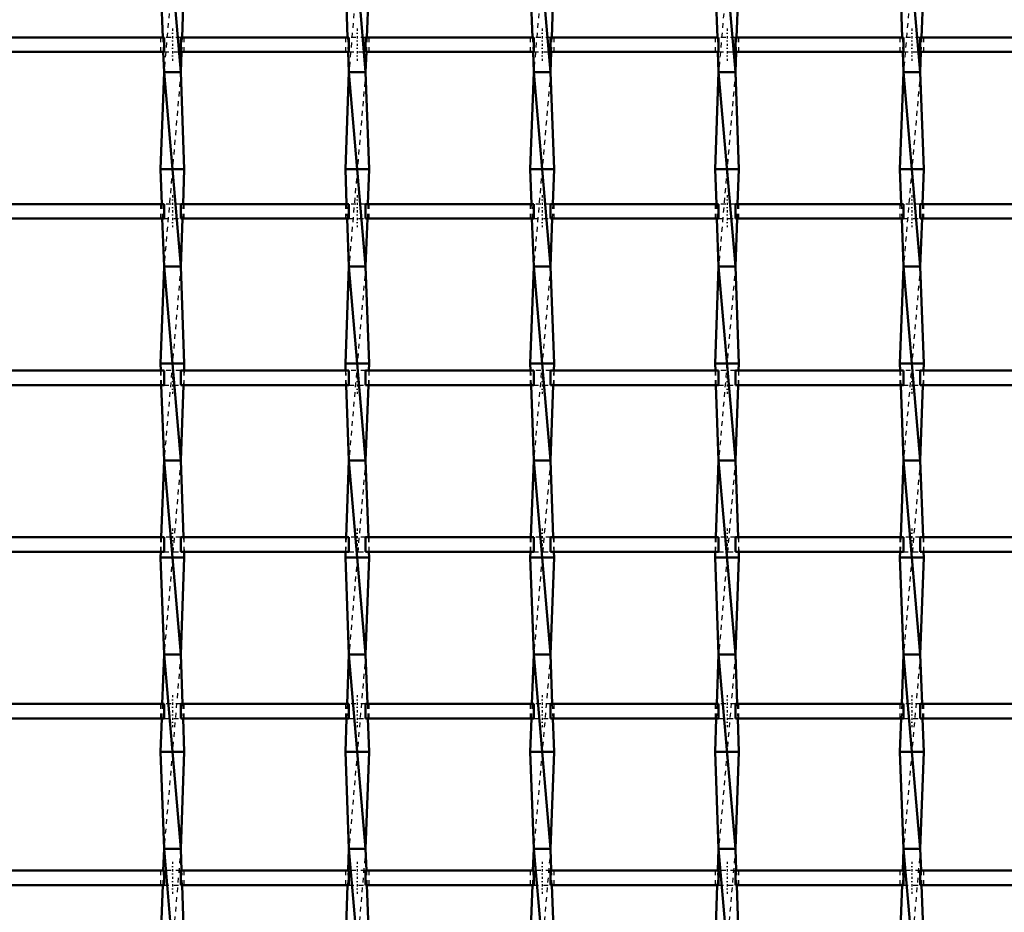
# Model space of a CAD drawing. Header units: millimetres. Extents: x -1015 to 657, y -500 to 954.
# Tile 5 of 30: x -393 to -191, y -316 to -132. Entities that reach past the tile are written whole.
import ezdxf

# ---------------------------------------------------------------- set-up
doc = ezdxf.new("R2010")
doc.units = ezdxf.units.MM
doc.linetypes.add('Center', pattern=[1.5, 0.45, -0.5, 0.05, -0.5])
doc.linetypes.add('Dashed', pattern=[2, 1, -1])
for name, color, linetype, lineweight in [('AM_0', 7, 'Continuous', 50), ('AM_7', 7, 'Center', 25), ('AM_9', 6, 'Dashed', 25)]:
    doc.layers.add(name, color=color, linetype=linetype, lineweight=lineweight)

# ---------------------------------------------------------------- blocks, each defined once
blk = doc.blocks.new('9_wkkyxtz0aknolaej1v4nno9xn________0_in_LSSP33034383111200100035010_4')
at = {"layer": 'AM_0'}
for p, q in [((-363.68, -103), (-360.22, -143)), ((-364.4, -123), (-363.94, -135.82)), ((-359.5, -123), (-359.96, -135.82)), ((-363.83, -138.82), (-363.68, -143)), ((-360.07, -138.82), (-360.22, -143)), ((-363.68, -143), (-364.4, -163)), ((-363.68, -143), (-360.22, -183)), ((-360.22, -143), (-363.68, -143)), ((-360.22, -143), (-359.5, -163)), ((-359.5, -163), (-364.4, -163)), ((-364.4, -163), (-364.14, -170.15)), ((-359.5, -163), (-359.76, -170.15)), ((-364.04, -173.15), (-363.68, -183)), ((-359.86, -173.15), (-360.22, -183)), ((-363.68, -183), (-364.4, -203)), ((-360.22, -183), (-363.68, -183)), ((-363.68, -183), (-360.22, -223)), ((-360.22, -183), (-359.5, -203)), ((-359.5, -203), (-364.4, -203)), ((-364.4, -203), (-364.35, -204.48)), ((-359.5, -203), (-359.55, -204.48)), ((-364.24, -207.48), (-363.68, -223)), ((-359.66, -207.48), (-360.22, -223)), ((-363.68, -223), (-364.25, -238.81)), ((-363.68, -223), (-360.22, -263)), ((-360.22, -223), (-363.68, -223)), ((-360.22, -223), (-359.65, -238.81)), ((-364.36, -241.81), (-364.4, -243)), ((-364.4, -243), (-363.68, -263)), ((-359.5, -243), (-364.4, -243)), ((-359.5, -243), (-360.22, -263)), ((-359.54, -241.81), (-359.5, -243)), ((-363.68, -263), (-364.05, -273.14)), ((-360.22, -263), (-363.68, -263)), ((-363.68, -263), (-360.22, -303)), ((-360.22, -263), (-359.85, -273.14)), ((-364.15, -276.14), (-364.4, -283)), ((-359.75, -276.14), (-359.5, -283)), ((-359.5, -283), (-364.4, -283)), ((-364.4, -283), (-363.68, -303)), ((-359.5, -283), (-360.22, -303)), ((-363.68, -303), (-363.84, -307.47)), ((-360.22, -303), (-363.68, -303)), ((-363.68, -303), (-360.22, -343)), ((-360.22, -303), (-360.06, -307.47)), ((-363.95, -310.47), (-364.4, -323)), ((-359.95, -310.47), (-359.5, -323))]:
    blk.add_line(p, q, dxfattribs=at)
at = {"layer": 'AM_9'}
for p, q in [((-360.22, -103), (-363.68, -143)), ((-363.94, -135.82), (-363.83, -138.82)), ((-359.96, -135.82), (-360.07, -138.82)), ((-360.22, -143), (-363.68, -183)), ((-364.14, -170.15), (-364.04, -173.15)), ((-359.76, -170.15), (-359.86, -173.15)), ((-360.22, -183), (-363.68, -223)), ((-364.35, -204.48), (-364.24, -207.48)), ((-359.55, -204.48), (-359.66, -207.48)), ((-360.22, -223), (-363.68, -263)), ((-364.25, -238.81), (-364.36, -241.81)), ((-359.65, -238.81), (-359.54, -241.81)), ((-360.22, -263), (-363.68, -303)), ((-364.05, -273.14), (-364.15, -276.14)), ((-359.85, -273.14), (-359.75, -276.14)), ((-360.22, -303), (-363.68, -343)), ((-363.84, -307.47), (-363.95, -310.47)), ((-360.06, -307.47), (-359.95, -310.47))]:
    blk.add_line(p, q, dxfattribs=at)
blk = doc.blocks.new('10_uyhg0ll14dchprovc663uyvkn________0_in_LSSP33034383111200100035010_4')
at = {"layer": 'AM_0'}
for p, q in [((-325.58, -103), (-322.12, -143)), ((-326.3, -123), (-325.84, -135.82)), ((-321.4, -123), (-321.86, -135.82)), ((-325.73, -138.82), (-325.58, -143)), ((-321.97, -138.82), (-322.12, -143)), ((-325.58, -143), (-326.3, -163)), ((-325.58, -143), (-322.12, -183)), ((-322.12, -143), (-325.58, -143)), ((-322.12, -143), (-321.4, -163)), ((-321.4, -163), (-326.3, -163)), ((-326.3, -163), (-326.04, -170.15)), ((-321.4, -163), (-321.66, -170.15)), ((-325.94, -173.15), (-325.58, -183)), ((-321.76, -173.15), (-322.12, -183)), ((-325.58, -183), (-326.3, -203)), ((-325.58, -183), (-322.12, -223)), ((-322.12, -183), (-325.58, -183)), ((-322.12, -183), (-321.4, -203)), ((-326.3, -203), (-326.25, -204.48)), ((-321.4, -203), (-326.3, -203)), ((-321.4, -203), (-321.45, -204.48)), ((-326.14, -207.48), (-325.58, -223)), ((-321.56, -207.48), (-322.12, -223)), ((-325.58, -223), (-326.15, -238.81)), ((-325.58, -223), (-322.12, -263)), ((-322.12, -223), (-325.58, -223)), ((-322.12, -223), (-321.55, -238.81)), ((-326.26, -241.81), (-326.3, -243)), ((-326.3, -243), (-325.58, -263)), ((-321.4, -243), (-326.3, -243)), ((-321.4, -243), (-322.12, -263)), ((-321.44, -241.81), (-321.4, -243)), ((-325.58, -263), (-325.95, -273.14)), ((-322.12, -263), (-325.58, -263)), ((-325.58, -263), (-322.12, -303)), ((-322.12, -263), (-321.75, -273.14)), ((-326.05, -276.14), (-326.3, -283)), ((-321.65, -276.14), (-321.4, -283)), ((-326.3, -283), (-325.58, -303)), ((-321.4, -283), (-326.3, -283)), ((-321.4, -283), (-322.12, -303)), ((-325.58, -303), (-325.74, -307.47)), ((-322.12, -303), (-325.58, -303)), ((-325.58, -303), (-322.12, -343)), ((-322.12, -303), (-321.96, -307.47)), ((-325.85, -310.47), (-326.3, -323)), ((-321.85, -310.47), (-321.4, -323))]:
    blk.add_line(p, q, dxfattribs=at)
at = {"layer": 'AM_9'}
for p, q in [((-322.12, -103), (-325.58, -143)), ((-325.84, -135.82), (-325.73, -138.82)), ((-321.86, -135.82), (-321.97, -138.82)), ((-322.12, -143), (-325.58, -183)), ((-326.04, -170.15), (-325.94, -173.15)), ((-321.66, -170.15), (-321.76, -173.15)), ((-322.12, -183), (-325.58, -223)), ((-326.25, -204.48), (-326.14, -207.48)), ((-321.45, -204.48), (-321.56, -207.48)), ((-322.12, -223), (-325.58, -263)), ((-326.15, -238.81), (-326.26, -241.81)), ((-321.55, -238.81), (-321.44, -241.81)), ((-322.12, -263), (-325.58, -303)), ((-325.95, -273.14), (-326.05, -276.14)), ((-321.75, -273.14), (-321.65, -276.14)), ((-322.12, -303), (-325.58, -343)), ((-325.74, -307.47), (-325.85, -310.47)), ((-321.96, -307.47), (-321.85, -310.47))]:
    blk.add_line(p, q, dxfattribs=at)
blk = doc.blocks.new('11_u88e0arg9agjx3chzzcm8033l________0_in_LSSP33034383111200100035010_4')
at = {"layer": 'AM_0'}
for p, q in [((-287.48, -103), (-284.02, -143)), ((-288.2, -123), (-287.74, -135.82)), ((-283.3, -123), (-283.76, -135.82)), ((-287.63, -138.82), (-287.48, -143)), ((-283.87, -138.82), (-284.02, -143)), ((-287.48, -143), (-288.2, -163)), ((-287.48, -143), (-284.02, -183)), ((-284.02, -143), (-287.48, -143)), ((-284.02, -143), (-283.3, -163)), ((-283.3, -163), (-288.2, -163)), ((-288.2, -163), (-287.94, -170.15)), ((-283.3, -163), (-283.56, -170.15)), ((-287.84, -173.15), (-287.48, -183)), ((-283.66, -173.15), (-284.02, -183)), ((-287.48, -183), (-288.2, -203)), ((-287.48, -183), (-284.02, -223)), ((-284.02, -183), (-287.48, -183)), ((-284.02, -183), (-283.3, -203)), ((-288.2, -203), (-288.15, -204.48)), ((-283.3, -203), (-288.2, -203)), ((-283.3, -203), (-283.35, -204.48)), ((-288.04, -207.48), (-287.48, -223)), ((-283.46, -207.48), (-284.02, -223)), ((-287.48, -223), (-288.05, -238.81)), ((-287.48, -223), (-284.02, -263)), ((-284.02, -223), (-287.48, -223)), ((-284.02, -223), (-283.45, -238.81)), ((-288.16, -241.81), (-288.2, -243)), ((-283.3, -243), (-288.2, -243)), ((-288.2, -243), (-287.48, -263)), ((-283.3, -243), (-284.02, -263)), ((-283.34, -241.81), (-283.3, -243)), ((-287.48, -263), (-287.85, -273.14)), ((-287.48, -263), (-284.02, -303)), ((-284.02, -263), (-287.48, -263)), ((-284.02, -263), (-283.65, -273.14)), ((-287.95, -276.14), (-288.2, -283)), ((-283.55, -276.14), (-283.3, -283)), ((-283.3, -283), (-288.2, -283)), ((-288.2, -283), (-287.48, -303)), ((-283.3, -283), (-284.02, -303)), ((-287.48, -303), (-287.64, -307.47)), ((-284.02, -303), (-287.48, -303)), ((-287.48, -303), (-284.02, -343)), ((-284.02, -303), (-283.86, -307.47)), ((-287.75, -310.47), (-288.2, -323)), ((-283.75, -310.47), (-283.3, -323))]:
    blk.add_line(p, q, dxfattribs=at)
at = {"layer": 'AM_9'}
for p, q in [((-284.02, -103), (-287.48, -143)), ((-287.74, -135.82), (-287.63, -138.82)), ((-283.76, -135.82), (-283.87, -138.82)), ((-284.02, -143), (-287.48, -183)), ((-287.94, -170.15), (-287.84, -173.15)), ((-283.56, -170.15), (-283.66, -173.15)), ((-284.02, -183), (-287.48, -223)), ((-288.15, -204.48), (-288.04, -207.48)), ((-283.35, -204.48), (-283.46, -207.48)), ((-284.02, -223), (-287.48, -263)), ((-288.05, -238.81), (-288.16, -241.81)), ((-283.45, -238.81), (-283.34, -241.81)), ((-284.02, -263), (-287.48, -303)), ((-287.85, -273.14), (-287.95, -276.14)), ((-283.65, -273.14), (-283.55, -276.14)), ((-284.02, -303), (-287.48, -343)), ((-287.64, -307.47), (-287.75, -310.47)), ((-283.86, -307.47), (-283.75, -310.47))]:
    blk.add_line(p, q, dxfattribs=at)
blk = doc.blocks.new('12_s56yw97wbdbbcj7xk2f6a818k________0_in_LSSP33034383111200100035010_4')
at = {"layer": 'AM_0'}
for p, q in [((-249.38, -103), (-245.92, -143)), ((-250.1, -123), (-249.64, -135.82)), ((-245.2, -123), (-245.66, -135.82)), ((-249.53, -138.82), (-249.38, -143)), ((-245.77, -138.82), (-245.92, -143)), ((-249.38, -143), (-250.1, -163)), ((-249.38, -143), (-245.92, -183)), ((-245.92, -143), (-249.38, -143)), ((-245.92, -143), (-245.2, -163)), ((-245.2, -163), (-250.1, -163)), ((-250.1, -163), (-249.84, -170.15)), ((-245.2, -163), (-245.46, -170.15)), ((-249.74, -173.15), (-249.38, -183)), ((-245.56, -173.15), (-245.92, -183)), ((-249.38, -183), (-250.1, -203)), ((-245.92, -183), (-249.38, -183)), ((-249.38, -183), (-245.92, -223)), ((-245.92, -183), (-245.2, -203)), ((-245.2, -203), (-250.1, -203)), ((-250.1, -203), (-250.05, -204.48)), ((-245.2, -203), (-245.25, -204.48)), ((-249.94, -207.48), (-249.38, -223)), ((-245.36, -207.48), (-245.92, -223)), ((-249.38, -223), (-249.95, -238.81)), ((-249.38, -223), (-245.92, -263)), ((-245.92, -223), (-249.38, -223)), ((-245.92, -223), (-245.35, -238.81)), ((-250.06, -241.81), (-250.1, -243)), ((-245.2, -243), (-250.1, -243)), ((-250.1, -243), (-249.38, -263)), ((-245.2, -243), (-245.92, -263)), ((-245.24, -241.81), (-245.2, -243)), ((-249.38, -263), (-249.75, -273.14)), ((-245.92, -263), (-249.38, -263)), ((-249.38, -263), (-245.92, -303)), ((-245.92, -263), (-245.55, -273.14)), ((-249.85, -276.14), (-250.1, -283)), ((-245.45, -276.14), (-245.2, -283)), ((-245.2, -283), (-250.1, -283)), ((-250.1, -283), (-249.38, -303)), ((-245.2, -283), (-245.92, -303)), ((-249.38, -303), (-249.54, -307.47)), ((-249.38, -303), (-245.92, -343)), ((-245.92, -303), (-249.38, -303)), ((-245.92, -303), (-245.76, -307.47)), ((-249.65, -310.47), (-250.1, -323)), ((-245.65, -310.47), (-245.2, -323))]:
    blk.add_line(p, q, dxfattribs=at)
at = {"layer": 'AM_9'}
for p, q in [((-245.92, -103), (-249.38, -143)), ((-249.64, -135.82), (-249.53, -138.82)), ((-245.66, -135.82), (-245.77, -138.82)), ((-245.92, -143), (-249.38, -183)), ((-249.84, -170.15), (-249.74, -173.15)), ((-245.46, -170.15), (-245.56, -173.15)), ((-245.92, -183), (-249.38, -223)), ((-250.05, -204.48), (-249.94, -207.48)), ((-245.25, -204.48), (-245.36, -207.48)), ((-245.92, -223), (-249.38, -263)), ((-249.95, -238.81), (-250.06, -241.81)), ((-245.35, -238.81), (-245.24, -241.81)), ((-245.92, -263), (-249.38, -303)), ((-249.75, -273.14), (-249.85, -276.14)), ((-245.55, -273.14), (-245.45, -276.14)), ((-245.92, -303), (-249.38, -343)), ((-249.54, -307.47), (-249.65, -310.47)), ((-245.76, -307.47), (-245.65, -310.47))]:
    blk.add_line(p, q, dxfattribs=at)
blk = doc.blocks.new('13_7llhmvvss2jd7yyhd51ox8yxf________0_in_LSSP33034383111200100035010_4')
at = {"layer": 'AM_0'}
for p, q in [((-211.28, -103), (-207.82, -143)), ((-212, -123), (-211.54, -135.82)), ((-207.1, -123), (-207.56, -135.82)), ((-211.43, -138.82), (-211.28, -143)), ((-207.67, -138.82), (-207.82, -143)), ((-211.28, -143), (-212, -163)), ((-211.28, -143), (-207.82, -183)), ((-207.82, -143), (-211.28, -143)), ((-207.82, -143), (-207.1, -163)), ((-207.1, -163), (-212, -163)), ((-212, -163), (-211.74, -170.15)), ((-207.1, -163), (-207.36, -170.15)), ((-211.64, -173.15), (-211.28, -183)), ((-207.46, -173.15), (-207.82, -183)), ((-211.28, -183), (-212, -203)), ((-211.28, -183), (-207.82, -223)), ((-207.82, -183), (-211.28, -183)), ((-207.82, -183), (-207.1, -203)), ((-212, -203), (-211.95, -204.48)), ((-207.1, -203), (-212, -203)), ((-207.1, -203), (-207.15, -204.48)), ((-211.84, -207.48), (-211.28, -223)), ((-207.26, -207.48), (-207.82, -223)), ((-211.28, -223), (-211.85, -238.81)), ((-211.28, -223), (-207.82, -263)), ((-207.82, -223), (-211.28, -223)), ((-207.82, -223), (-207.25, -238.81)), ((-211.96, -241.81), (-212, -243)), ((-212, -243), (-211.28, -263)), ((-207.1, -243), (-212, -243)), ((-207.1, -243), (-207.82, -263)), ((-207.14, -241.81), (-207.1, -243)), ((-211.28, -263), (-211.65, -273.14)), ((-207.82, -263), (-211.28, -263)), ((-211.28, -263), (-207.82, -303)), ((-207.82, -263), (-207.45, -273.14)), ((-211.75, -276.14), (-212, -283)), ((-207.35, -276.14), (-207.1, -283)), ((-212, -283), (-211.28, -303)), ((-207.1, -283), (-212, -283)), ((-207.1, -283), (-207.82, -303)), ((-211.28, -303), (-211.44, -307.47)), ((-207.82, -303), (-211.28, -303)), ((-211.28, -303), (-207.82, -343)), ((-207.82, -303), (-207.66, -307.47)), ((-211.55, -310.47), (-212, -323)), ((-207.55, -310.47), (-207.1, -323))]:
    blk.add_line(p, q, dxfattribs=at)
at = {"layer": 'AM_9'}
for p, q in [((-207.82, -103), (-211.28, -143)), ((-211.54, -135.82), (-211.43, -138.82)), ((-207.56, -135.82), (-207.67, -138.82)), ((-207.82, -143), (-211.28, -183)), ((-211.74, -170.15), (-211.64, -173.15)), ((-207.36, -170.15), (-207.46, -173.15)), ((-207.82, -183), (-211.28, -223)), ((-211.95, -204.48), (-211.84, -207.48)), ((-207.15, -204.48), (-207.26, -207.48)), ((-207.82, -223), (-211.28, -263)), ((-211.85, -238.81), (-211.96, -241.81)), ((-207.25, -238.81), (-207.14, -241.81)), ((-207.82, -263), (-211.28, -303)), ((-211.65, -273.14), (-211.75, -276.14)), ((-207.45, -273.14), (-207.35, -276.14)), ((-207.82, -303), (-211.28, -343)), ((-211.44, -307.47), (-211.55, -310.47)), ((-207.66, -307.47), (-207.55, -310.47))]:
    blk.add_line(p, q, dxfattribs=at)
blk = doc.blocks.new('41_pkajm8720oh6nayrau2rjs7ge________0_in_LSSP33034383111200100035010_4')
at = {"layer": 'AM_0'}
for p, q in [((-363.68, -307.47), (-398.32, -307.47)), ((-363.68, -307.47), (-363.68, -310.47)), ((-325.58, -307.47), (-360.22, -307.47)), ((-360.22, -310.47), (-360.22, -307.47)), ((-325.58, -307.47), (-325.58, -310.47)), ((-287.48, -307.47), (-322.12, -307.47)), ((-322.12, -310.47), (-322.12, -307.47)), ((-287.48, -307.47), (-287.48, -310.47)), ((-249.38, -307.47), (-284.02, -307.47)), ((-284.02, -310.47), (-284.02, -307.47)), ((-249.38, -307.47), (-249.38, -310.47)), ((-211.28, -307.47), (-245.92, -307.47)), ((-245.92, -310.47), (-245.92, -307.47)), ((-211.28, -307.47), (-211.28, -310.47)), ((-173.18, -307.47), (-207.82, -307.47)), ((-207.82, -310.47), (-207.82, -307.47)), ((-363.68, -310.47), (-398.32, -310.47)), ((-325.58, -310.47), (-360.22, -310.47)), ((-287.48, -310.47), (-322.12, -310.47)), ((-249.38, -310.47), (-284.02, -310.47)), ((-211.28, -310.47), (-245.92, -310.47)), ((-173.18, -310.47), (-207.82, -310.47))]:
    blk.add_line(p, q, dxfattribs=at)
at = {"layer": 'AM_7'}
for p, q in [((-361.95, -305.67), (-361.95, -312.27)), ((-323.85, -305.67), (-323.85, -312.27)), ((-285.75, -305.67), (-285.75, -312.27)), ((-247.65, -305.67), (-247.65, -312.27)), ((-209.55, -305.67), (-209.55, -312.27))]:
    blk.add_line(p, q, dxfattribs=at)
at = {"layer": 'AM_9'}
for p, q in [((-364.4, -307.47), (-364.4, -310.47)), ((-360.22, -307.47), (-363.68, -307.47)), ((-359.5, -310.47), (-359.5, -307.47)), ((-326.3, -307.47), (-326.3, -310.47)), ((-322.12, -307.47), (-325.58, -307.47)), ((-321.4, -310.47), (-321.4, -307.47)), ((-288.2, -307.47), (-288.2, -310.47)), ((-284.02, -307.47), (-287.48, -307.47)), ((-283.3, -310.47), (-283.3, -307.47)), ((-250.1, -307.47), (-250.1, -310.47)), ((-245.92, -307.47), (-249.38, -307.47)), ((-245.2, -310.47), (-245.2, -307.47)), ((-212, -307.47), (-212, -310.47)), ((-207.82, -307.47), (-211.28, -307.47)), ((-207.1, -310.47), (-207.1, -307.47)), ((-363.68, -310.47), (-360.22, -310.47)), ((-325.58, -310.47), (-322.12, -310.47)), ((-287.48, -310.47), (-284.02, -310.47)), ((-249.38, -310.47), (-245.92, -310.47)), ((-211.28, -310.47), (-207.82, -310.47))]:
    blk.add_line(p, q, dxfattribs=at)
blk = doc.blocks.new('42_843qt69kwgu309b5m0zuimd5d________0_in_LSSP33034383111200100035010_4')
at = {"layer": 'AM_0'}
for p, q in [((-363.68, -273.14), (-398.32, -273.14)), ((-363.68, -273.14), (-363.68, -276.14)), ((-325.58, -273.14), (-360.22, -273.14)), ((-360.22, -276.14), (-360.22, -273.14)), ((-325.58, -273.14), (-325.58, -276.14)), ((-287.48, -273.14), (-322.12, -273.14)), ((-322.12, -276.14), (-322.12, -273.14)), ((-287.48, -273.14), (-287.48, -276.14)), ((-249.38, -273.14), (-284.02, -273.14)), ((-284.02, -276.14), (-284.02, -273.14)), ((-249.38, -273.14), (-249.38, -276.14)), ((-211.28, -273.14), (-245.92, -273.14)), ((-245.92, -276.14), (-245.92, -273.14)), ((-211.28, -273.14), (-211.28, -276.14)), ((-173.18, -273.14), (-207.82, -273.14)), ((-207.82, -276.14), (-207.82, -273.14)), ((-363.68, -276.14), (-398.32, -276.14)), ((-325.58, -276.14), (-360.22, -276.14)), ((-287.48, -276.14), (-322.12, -276.14)), ((-249.38, -276.14), (-284.02, -276.14)), ((-211.28, -276.14), (-245.92, -276.14)), ((-173.18, -276.14), (-207.82, -276.14))]:
    blk.add_line(p, q, dxfattribs=at)
at = {"layer": 'AM_7'}
for p, q in [((-361.95, -271.34), (-361.95, -277.94)), ((-323.85, -271.34), (-323.85, -277.94)), ((-285.75, -271.34), (-285.75, -277.94)), ((-247.65, -271.34), (-247.65, -277.94)), ((-209.55, -271.34), (-209.55, -277.94))]:
    blk.add_line(p, q, dxfattribs=at)
at = {"layer": 'AM_9'}
for p, q in [((-364.4, -273.14), (-364.4, -276.14)), ((-360.22, -273.14), (-363.68, -273.14)), ((-359.5, -276.14), (-359.5, -273.14)), ((-326.3, -273.14), (-326.3, -276.14)), ((-322.12, -273.14), (-325.58, -273.14)), ((-321.4, -276.14), (-321.4, -273.14)), ((-288.2, -273.14), (-288.2, -276.14)), ((-284.02, -273.14), (-287.48, -273.14)), ((-283.3, -276.14), (-283.3, -273.14)), ((-250.1, -273.14), (-250.1, -276.14)), ((-245.92, -273.14), (-249.38, -273.14)), ((-245.2, -276.14), (-245.2, -273.14)), ((-212, -273.14), (-212, -276.14)), ((-207.82, -273.14), (-211.28, -273.14)), ((-207.1, -276.14), (-207.1, -273.14)), ((-363.68, -276.14), (-360.22, -276.14)), ((-325.58, -276.14), (-322.12, -276.14)), ((-287.48, -276.14), (-284.02, -276.14)), ((-249.38, -276.14), (-245.92, -276.14)), ((-211.28, -276.14), (-207.82, -276.14))]:
    blk.add_line(p, q, dxfattribs=at)
blk = doc.blocks.new('43_5sq1lf8ymlt5r4r3rcl0gnx3p________0_in_LSSP33034383111200100035010_4')
at = {"layer": 'AM_0'}
for p, q in [((-363.68, -238.81), (-398.32, -238.81)), ((-363.68, -238.81), (-363.68, -241.81)), ((-325.58, -238.81), (-360.22, -238.81)), ((-360.22, -241.81), (-360.22, -238.81)), ((-325.58, -238.81), (-325.58, -241.81)), ((-287.48, -238.81), (-322.12, -238.81)), ((-322.12, -241.81), (-322.12, -238.81)), ((-287.48, -238.81), (-287.48, -241.81)), ((-249.38, -238.81), (-284.02, -238.81)), ((-284.02, -241.81), (-284.02, -238.81)), ((-249.38, -238.81), (-249.38, -241.81)), ((-211.28, -238.81), (-245.92, -238.81)), ((-245.92, -241.81), (-245.92, -238.81)), ((-211.28, -238.81), (-211.28, -241.81)), ((-173.18, -238.81), (-207.82, -238.81)), ((-207.82, -241.81), (-207.82, -238.81)), ((-363.68, -241.81), (-398.32, -241.81)), ((-325.58, -241.81), (-360.22, -241.81)), ((-287.48, -241.81), (-322.12, -241.81)), ((-249.38, -241.81), (-284.02, -241.81)), ((-211.28, -241.81), (-245.92, -241.81)), ((-173.18, -241.81), (-207.82, -241.81))]:
    blk.add_line(p, q, dxfattribs=at)
at = {"layer": 'AM_7'}
for p, q in [((-361.95, -237.01), (-361.95, -243.61)), ((-323.85, -237.01), (-323.85, -243.61)), ((-285.75, -237.01), (-285.75, -243.61)), ((-247.65, -237.01), (-247.65, -243.61)), ((-209.55, -237.01), (-209.55, -243.61))]:
    blk.add_line(p, q, dxfattribs=at)
at = {"layer": 'AM_9'}
for p, q in [((-364.4, -238.81), (-364.4, -241.81)), ((-360.22, -238.81), (-363.68, -238.81)), ((-359.5, -241.81), (-359.5, -238.81)), ((-326.3, -238.81), (-326.3, -241.81)), ((-322.12, -238.81), (-325.58, -238.81)), ((-321.4, -241.81), (-321.4, -238.81)), ((-288.2, -238.81), (-288.2, -241.81)), ((-284.02, -238.81), (-287.48, -238.81)), ((-283.3, -241.81), (-283.3, -238.81)), ((-250.1, -238.81), (-250.1, -241.81)), ((-245.92, -238.81), (-249.38, -238.81)), ((-245.2, -241.81), (-245.2, -238.81)), ((-212, -238.81), (-212, -241.81)), ((-207.82, -238.81), (-211.28, -238.81)), ((-207.1, -241.81), (-207.1, -238.81)), ((-363.68, -241.81), (-360.22, -241.81)), ((-325.58, -241.81), (-322.12, -241.81)), ((-287.48, -241.81), (-284.02, -241.81)), ((-249.38, -241.81), (-245.92, -241.81)), ((-211.28, -241.81), (-207.82, -241.81))]:
    blk.add_line(p, q, dxfattribs=at)
blk = doc.blocks.new('44_36hplt3lrlyvg2gcdlfsxejbz________0_in_LSSP33034383111200100035010_4')
at = {"layer": 'AM_0'}
for p, q in [((-363.68, -204.48), (-398.32, -204.48)), ((-363.68, -204.48), (-363.68, -207.48)), ((-325.58, -204.48), (-360.22, -204.48)), ((-360.22, -207.48), (-360.22, -204.48)), ((-325.58, -204.48), (-325.58, -207.48)), ((-287.48, -204.48), (-322.12, -204.48)), ((-322.12, -207.48), (-322.12, -204.48)), ((-287.48, -204.48), (-287.48, -207.48)), ((-249.38, -204.48), (-284.02, -204.48)), ((-284.02, -207.48), (-284.02, -204.48)), ((-249.38, -204.48), (-249.38, -207.48)), ((-211.28, -204.48), (-245.92, -204.48)), ((-245.92, -207.48), (-245.92, -204.48)), ((-211.28, -204.48), (-211.28, -207.48)), ((-173.18, -204.48), (-207.82, -204.48)), ((-207.82, -207.48), (-207.82, -204.48)), ((-363.68, -207.48), (-398.32, -207.48)), ((-325.58, -207.48), (-360.22, -207.48)), ((-287.48, -207.48), (-322.12, -207.48)), ((-249.38, -207.48), (-284.02, -207.48)), ((-211.28, -207.48), (-245.92, -207.48)), ((-173.18, -207.48), (-207.82, -207.48))]:
    blk.add_line(p, q, dxfattribs=at)
at = {"layer": 'AM_7'}
for p, q in [((-361.95, -202.68), (-361.95, -209.28)), ((-323.85, -202.68), (-323.85, -209.28)), ((-285.75, -202.68), (-285.75, -209.28)), ((-247.65, -202.68), (-247.65, -209.28)), ((-209.55, -202.68), (-209.55, -209.28))]:
    blk.add_line(p, q, dxfattribs=at)
at = {"layer": 'AM_9'}
for p, q in [((-364.4, -204.48), (-364.4, -207.48)), ((-360.22, -204.48), (-363.68, -204.48)), ((-359.5, -207.48), (-359.5, -204.48)), ((-326.3, -204.48), (-326.3, -207.48)), ((-322.12, -204.48), (-325.58, -204.48)), ((-321.4, -207.48), (-321.4, -204.48)), ((-288.2, -204.48), (-288.2, -207.48)), ((-284.02, -204.48), (-287.48, -204.48)), ((-283.3, -207.48), (-283.3, -204.48)), ((-250.1, -204.48), (-250.1, -207.48)), ((-245.92, -204.48), (-249.38, -204.48)), ((-245.2, -207.48), (-245.2, -204.48)), ((-212, -204.48), (-212, -207.48)), ((-207.82, -204.48), (-211.28, -204.48)), ((-207.1, -207.48), (-207.1, -204.48)), ((-363.68, -207.48), (-360.22, -207.48)), ((-325.58, -207.48), (-322.12, -207.48)), ((-287.48, -207.48), (-284.02, -207.48)), ((-249.38, -207.48), (-245.92, -207.48)), ((-211.28, -207.48), (-207.82, -207.48))]:
    blk.add_line(p, q, dxfattribs=at)
blk = doc.blocks.new('45_1rjfvke04qcy11dlyqym923hq________0_in_LSSP33034383111200100035010_4')
at = {"layer": 'AM_0'}
for p, q in [((-363.68, -170.15), (-398.32, -170.15)), ((-363.68, -170.15), (-363.68, -173.15)), ((-325.58, -170.15), (-360.22, -170.15)), ((-360.22, -173.15), (-360.22, -170.15)), ((-325.58, -170.15), (-325.58, -173.15)), ((-287.48, -170.15), (-322.12, -170.15)), ((-322.12, -173.15), (-322.12, -170.15)), ((-287.48, -170.15), (-287.48, -173.15)), ((-249.38, -170.15), (-284.02, -170.15)), ((-284.02, -173.15), (-284.02, -170.15)), ((-249.38, -170.15), (-249.38, -173.15)), ((-211.28, -170.15), (-245.92, -170.15)), ((-245.92, -173.15), (-245.92, -170.15)), ((-211.28, -170.15), (-211.28, -173.15)), ((-173.18, -170.15), (-207.82, -170.15)), ((-207.82, -173.15), (-207.82, -170.15)), ((-363.68, -173.15), (-398.32, -173.15)), ((-325.58, -173.15), (-360.22, -173.15)), ((-287.48, -173.15), (-322.12, -173.15)), ((-249.38, -173.15), (-284.02, -173.15)), ((-211.28, -173.15), (-245.92, -173.15)), ((-173.18, -173.15), (-207.82, -173.15))]:
    blk.add_line(p, q, dxfattribs=at)
at = {"layer": 'AM_7'}
for p, q in [((-361.95, -168.35), (-361.95, -174.95)), ((-323.85, -168.35), (-323.85, -174.95)), ((-285.75, -168.35), (-285.75, -174.95)), ((-247.65, -168.35), (-247.65, -174.95)), ((-209.55, -168.35), (-209.55, -174.95))]:
    blk.add_line(p, q, dxfattribs=at)
at = {"layer": 'AM_9'}
for p, q in [((-364.4, -170.15), (-364.4, -173.15)), ((-360.22, -170.15), (-363.68, -170.15)), ((-359.5, -173.15), (-359.5, -170.15)), ((-326.3, -170.15), (-326.3, -173.15)), ((-322.12, -170.15), (-325.58, -170.15)), ((-321.4, -173.15), (-321.4, -170.15)), ((-288.2, -170.15), (-288.2, -173.15)), ((-284.02, -170.15), (-287.48, -170.15)), ((-283.3, -173.15), (-283.3, -170.15)), ((-250.1, -170.15), (-250.1, -173.15)), ((-245.92, -170.15), (-249.38, -170.15)), ((-245.2, -173.15), (-245.2, -170.15)), ((-212, -170.15), (-212, -173.15)), ((-207.82, -170.15), (-211.28, -170.15)), ((-207.1, -173.15), (-207.1, -170.15)), ((-363.68, -173.15), (-360.22, -173.15)), ((-325.58, -173.15), (-322.12, -173.15)), ((-287.48, -173.15), (-284.02, -173.15)), ((-249.38, -173.15), (-245.92, -173.15)), ((-211.28, -173.15), (-207.82, -173.15))]:
    blk.add_line(p, q, dxfattribs=at)
blk = doc.blocks.new('46_rsj5ab6qbilbzlgr2253jm32j________0_in_LSSP33034383111200100035010_4')
at = {"layer": 'AM_0'}
for p, q in [((-363.68, -135.82), (-398.32, -135.82)), ((-363.68, -135.82), (-363.68, -138.82)), ((-325.58, -135.82), (-360.22, -135.82)), ((-360.22, -138.82), (-360.22, -135.82)), ((-325.58, -135.82), (-325.58, -138.82)), ((-287.48, -135.82), (-322.12, -135.82)), ((-322.12, -138.82), (-322.12, -135.82)), ((-287.48, -135.82), (-287.48, -138.82)), ((-249.38, -135.82), (-284.02, -135.82)), ((-284.02, -138.82), (-284.02, -135.82)), ((-249.38, -135.82), (-249.38, -138.82)), ((-211.28, -135.82), (-245.92, -135.82)), ((-245.92, -138.82), (-245.92, -135.82)), ((-211.28, -135.82), (-211.28, -138.82)), ((-173.18, -135.82), (-207.82, -135.82)), ((-207.82, -138.82), (-207.82, -135.82)), ((-363.68, -138.82), (-398.32, -138.82)), ((-325.58, -138.82), (-360.22, -138.82)), ((-287.48, -138.82), (-322.12, -138.82)), ((-249.38, -138.82), (-284.02, -138.82)), ((-211.28, -138.82), (-245.92, -138.82)), ((-173.18, -138.82), (-207.82, -138.82))]:
    blk.add_line(p, q, dxfattribs=at)
at = {"layer": 'AM_7'}
for p, q in [((-361.95, -134.02), (-361.95, -140.62)), ((-323.85, -134.02), (-323.85, -140.62)), ((-285.75, -134.02), (-285.75, -140.62)), ((-247.65, -134.02), (-247.65, -140.62)), ((-209.55, -134.02), (-209.55, -140.62))]:
    blk.add_line(p, q, dxfattribs=at)
at = {"layer": 'AM_9'}
for p, q in [((-364.4, -135.82), (-364.4, -138.82)), ((-360.22, -135.82), (-363.68, -135.82)), ((-359.5, -138.82), (-359.5, -135.82)), ((-326.3, -135.82), (-326.3, -138.82)), ((-322.12, -135.82), (-325.58, -135.82)), ((-321.4, -138.82), (-321.4, -135.82)), ((-288.2, -135.82), (-288.2, -138.82)), ((-284.02, -135.82), (-287.48, -135.82)), ((-283.3, -138.82), (-283.3, -135.82)), ((-250.1, -135.82), (-250.1, -138.82)), ((-245.92, -135.82), (-249.38, -135.82)), ((-245.2, -138.82), (-245.2, -135.82)), ((-212, -135.82), (-212, -138.82)), ((-207.82, -135.82), (-211.28, -135.82)), ((-207.1, -138.82), (-207.1, -135.82)), ((-363.68, -138.82), (-360.22, -138.82)), ((-325.58, -138.82), (-322.12, -138.82)), ((-287.48, -138.82), (-284.02, -138.82)), ((-249.38, -138.82), (-245.92, -138.82)), ((-211.28, -138.82), (-207.82, -138.82))]:
    blk.add_line(p, q, dxfattribs=at)

msp = doc.modelspace()

# ---------------------------------------------------------------- block references
for name in ['9_wkkyxtz0aknolaej1v4nno9xn________0_in_LSSP33034383111200100035010_4', '10_uyhg0ll14dchprovc663uyvkn________0_in_LSSP33034383111200100035010_4', '11_u88e0arg9agjx3chzzcm8033l________0_in_LSSP33034383111200100035010_4', '12_s56yw97wbdbbcj7xk2f6a818k________0_in_LSSP33034383111200100035010_4', '13_7llhmvvss2jd7yyhd51ox8yxf________0_in_LSSP33034383111200100035010_4', '46_rsj5ab6qbilbzlgr2253jm32j________0_in_LSSP33034383111200100035010_4', '45_1rjfvke04qcy11dlyqym923hq________0_in_LSSP33034383111200100035010_4', '44_36hplt3lrlyvg2gcdlfsxejbz________0_in_LSSP33034383111200100035010_4', '43_5sq1lf8ymlt5r4r3rcl0gnx3p________0_in_LSSP33034383111200100035010_4', '42_843qt69kwgu309b5m0zuimd5d________0_in_LSSP33034383111200100035010_4', '41_pkajm8720oh6nayrau2rjs7ge________0_in_LSSP33034383111200100035010_4']:
    msp.add_blockref(name, (0, 0))

doc.saveas('drawing.dxf')
